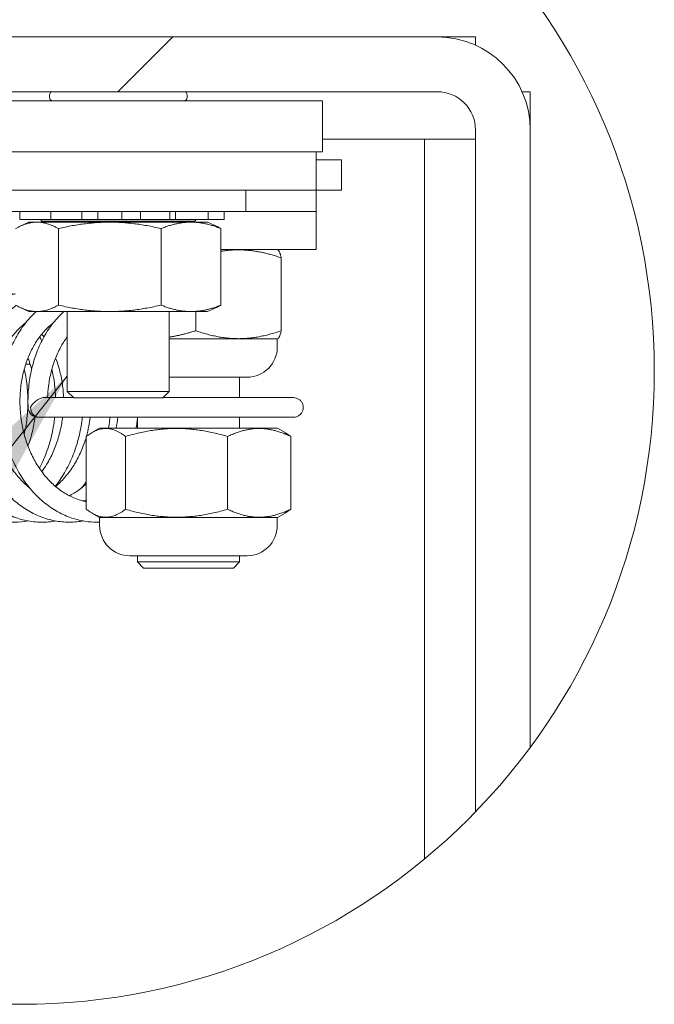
# Model space of a CAD drawing. Header units: inches. Extents: x 15 to 394, y 11 to 241.
# Tile 62 of 83: x 377 to 389, y 56 to 75. Entities that reach past the tile are written whole.
import ezdxf

# ---------------------------------------------------------------- set-up
doc = ezdxf.new("R2010")
doc.units = ezdxf.units.IN
doc.header["$LTSCALE"] = 24
doc.header["$MEASUREMENT"] = 0
doc.layers.get('0').update_dxf_attribs({"lineweight": 0})
for name, color, linetype, lineweight in [('Detail Boundary (ANSI)', 7, 'Continuous', 5), ('Hatch (ANSI)', 7, 'Continuous', 5), ('Symbol (ANSI)', 7, 'Continuous', 5), ('Visible (ANSI)', 7, 'Continuous', 5)]:
    doc.layers.add(name, color=color, linetype=linetype, lineweight=lineweight)
doc.styles.add('ROMANS', font='tahoma.ttf')
doc.dimstyles.new('Default (ANSI)$7', dxfattribs={"dimscale": 24, "dimtxt": 0.07, "dimasz": 0.098425, "dimexe": 0.125, "dimexo": 0.0625, "dimgap": 0.031496, "dimtad": 0, "dimtih": 1, "dimtoh": 1, "dimrnd": 1e-08, "dimzin": 0, "dimdsep": 46, "dimtxsty": 'ROMANS', "dimblk": 'Filled-1', "dimcen": 0.09, "dimdle": 0.393701, "dimclrd": 256, "dimclre": 256, "dimclrt": 256, "dimadec": 0, "dimazin": 0, "dimtfac": 0.928571, "dimtofl": 0, "dimtmove": 0, "dimatfit": 3, "dimfxl": 0, "dimtolj": 1, "dimtzin": 0, "dimlwd": -1, "dimlwe": -1, "dimarcsym": 0})

# ---------------------------------------------------------------- blocks, each defined once
blk = doc.blocks.new('2dTransSymbol1')
at = {"layer": 'Detail Boundary (ANSI)'}
blk.add_circle((15.71051, 2.83423), 0.51744, dxfattribs=at)
blk = doc.blocks.new('Filled-1')
at = {"color": 0}
for p, q in [((0, 0), (-1, 0.1786)), ((-1, 0.1786), (-1, -0.1786)), ((-1, 0), (0, 0)), ((-1, -0.1786), (0, 0))]:
    blk.add_line(p, q, dxfattribs=at)
at = {"color": 0, "flags": 128}
blk.add_lwpolyline([(-1, -0.1786), (0, 0)], dxfattribs=at)
at = {"color": 0}
blk.add_solid([(-1, -0.1786), (0, 0), (-1, 0.1786), (-1, -0.1786)], dxfattribs=at)

msp = doc.modelspace()

# ---------------------------------------------------------------- hatches: boundary and pattern name
at = {"layer": 'Hatch (ANSI)'}
h = msp.add_hatch(dxfattribs=at)
h.set_pattern_fill('ANSI31', color=256, scale=192, style=0)
edge = h.paths.add_edge_path()
edge.add_ellipse((377.0523, 68.0216), major_axis=(-11.1494, 5.4692), ratio=1, start_angle=354.34512, end_angle=360)
edge.add_line((365.903, 73.4908), (385.2176, 73.4908))
edge.add_ellipse((385.2176, 72.7408), major_axis=(0, 0.75), ratio=1, start_angle=270, end_angle=360, ccw=False)
edge.add_line((385.9676, 72.7408), (385.9676, 59.3764))
edge.add_ellipse((377.0523, 68.0216), major_axis=(9.9873, -7.3807), ratio=1, start_angle=352.34615, end_angle=360)
edge.add_line((387.0396, 60.6409), (387.0396, 72.7408))
edge.add_ellipse((385.2176, 72.7408), major_axis=(1.822, 0), ratio=1, start_angle=0, end_angle=90)
edge.add_line((385.2176, 74.5628), (366.4961, 74.5628))

# ---------------------------------------------------------------- linework, layer by layer
at = {"layer": 'Visible (ANSI)'}
for p, q in [((385.2176, 74.5628), (366.4961, 74.5628)), ((385.2176, 74.5628), (385.9676, 74.5628)), ((385.9676, 74.5628), (385.9676, 74.4013)), ((365.903, 73.4908), (385.2176, 73.4908)), ((377.6196, 73.3748), (377.6196, 73.4268)), ((380.3156, 73.3748), (380.3156, 73.4268)), ((386.8781, 73.4908), (387.0396, 73.4908)), ((387.0396, 73.4908), (387.0396, 72.7408)), ((382.9676, 73.3108), (368.9676, 73.3108)), ((382.9676, 73.3108), (382.9676, 72.3108)), ((385.9676, 72.7408), (385.9676, 59.3764)), ((387.0396, 60.6409), (387.0396, 72.7408)), ((382.9676, 72.5628), (384.7176, 72.5628)), ((384.7176, 72.5628), (384.9676, 72.5628)), ((384.9676, 58.4524), (384.9676, 72.5628)), ((385.9676, 72.5628), (384.9676, 72.5628)), ((368.9676, 72.3108), (382.9676, 72.3108)), ((382.8436, 72.3108), (369.7184, 72.3108)), ((382.8436, 72.3108), (382.8436, 71.5608)), ((382.8436, 72.1528), (383.3436, 72.1528)), ((383.3436, 72.1528), (383.3436, 71.5608)), ((369.7184, 71.5608), (382.8436, 71.5608)), ((381.4676, 71.5608), (381.4676, 71.1448)), ((382.8436, 71.5608), (383.3436, 71.5608)), ((382.8436, 71.5608), (382.8436, 71.1448)), ((381.4676, 71.1448), (376.4676, 71.1448)), ((377.0357, 71.1448), (377.0357, 70.9848)), ((377.6439, 71.1448), (377.6439, 70.9848)), ((378.2544, 71.1448), (378.2544, 70.9848)), ((378.564, 71.1448), (378.564, 70.9848)), ((379.0394, 71.1448), (379.0394, 70.9848)), ((379.4048, 70.9848), (379.4048, 71.1448)), ((379.9785, 71.1448), (379.9785, 70.9848)), ((380.091, 70.9848), (380.091, 71.1448)), ((380.7256, 71.1448), (380.7256, 70.9848)), ((381.0445, 71.1448), (381.0445, 70.9848)), ((381.4676, 71.1448), (382.8436, 71.1448)), ((382.8436, 71.1448), (382.8436, 70.3948)), ((377.0354, 70.9848), (377.0357, 70.9848)), ((377.0501, 70.9848), (377.0357, 70.9848)), ((377.2176, 70.9336), (377.0439, 70.8526)), ((377.0501, 70.9848), (377.0998, 70.9848)), ((377.3118, 70.9848), (377.0998, 70.9848)), ((380.7176, 70.9336), (377.2176, 70.9336)), ((377.3118, 70.9848), (377.6439, 70.9848)), ((377.4677, 70.9549), (377.44, 70.9848)), ((380.4676, 70.9549), (377.4677, 70.9549)), ((377.4677, 70.9336), (377.4677, 70.9549)), ((377.711, 70.9848), (377.6439, 70.9848)), ((377.711, 70.9848), (377.8087, 70.9848)), ((378.0319, 70.9848), (377.8087, 70.9848)), ((378.0319, 70.9848), (378.2544, 70.9848)), ((378.564, 70.9848), (378.2544, 70.9848)), ((378.7086, 70.9848), (378.564, 70.9848)), ((378.7086, 70.9848), (378.8281, 70.9848)), ((379.0027, 70.9848), (378.8281, 70.9848)), ((379.0027, 70.9848), (379.0394, 70.9848)), ((379.4048, 70.9848), (379.0394, 70.9848)), ((379.4048, 70.9848), (379.5637, 70.9848)), ((379.7757, 70.9848), (379.5637, 70.9848)), ((379.7757, 70.9848), (379.8849, 70.9848)), ((379.9785, 70.9848), (379.8849, 70.9848)), ((380.091, 70.9848), (379.9785, 70.9848)), ((380.091, 70.9848), (380.403, 70.9848)), ((380.6262, 70.9848), (380.403, 70.9848)), ((380.4676, 70.9549), (380.4953, 70.9848)), ((380.4676, 70.9336), (380.4676, 70.9549)), ((380.6262, 70.9848), (380.6959, 70.9848)), ((380.7256, 70.9848), (380.6959, 70.9848)), ((380.7176, 70.9336), (380.8913, 70.8526)), ((380.7256, 70.9848), (380.8577, 70.9848)), ((381.0323, 70.9848), (380.8577, 70.9848)), ((381.0323, 70.9848), (381.0438, 70.9848)), ((381.0445, 70.9848), (381.0438, 70.9848)), ((377.794, 70.8071), (377.794, 69.3081)), ((379.8059, 70.8071), (379.8059, 69.3081)), ((380.9796, 70.8071), (380.9796, 69.3081)), ((382.8436, 70.3948), (380.9796, 70.3948)), ((382.0848, 70.3948), (382.098, 70.3872)), ((382.1603, 70.2335), (382.1603, 68.8061)), ((377.2176, 69.1816), (377.0439, 69.2626)), ((380.7176, 69.1816), (377.2176, 69.1816)), ((377.9676, 67.6164), (377.9676, 69.1816)), ((379.9676, 67.6164), (379.9676, 69.1816)), ((380.4857, 69.1816), (380.4857, 68.806)), ((380.7176, 69.1816), (380.8913, 69.2626)), ((379.9676, 68.6448), (382.0847, 68.6448)), ((382.083, 68.4868), (382.083, 68.6448)), ((382.0847, 68.6448), (382.098, 68.6525)), ((377.2236, 68.1528), (377.1548, 68.1528)), ((377.2236, 68.1528), (377.2354, 68.1646)), ((381.491, 67.8948), (379.9676, 67.8948)), ((381.3436, 67.8948), (381.3436, 67.4944)), ((377.9676, 67.6164), (379.9676, 67.6164)), ((378.0932, 67.4908), (377.9676, 67.6164)), ((379.842, 67.4908), (379.9676, 67.6164)), ((377.509, 67.4944), (378.0896, 67.4944)), ((379.842, 67.4908), (378.0932, 67.4908)), ((379.8456, 67.4944), (382.401, 67.4944)), ((377.4002, 67.1112), (378.7781, 67.1112)), ((382.401, 67.1112), (378.7781, 67.1112)), ((379.3436, 67.1112), (379.3436, 66.8948)), ((381.3436, 67.1112), (381.3436, 66.8948)), ((378.6018, 66.8948), (378.4515, 66.808)), ((382.0842, 66.8948), (378.6018, 66.8948)), ((382.0842, 66.8948), (382.2345, 66.808)), ((378.3406, 66.7335), (378.3406, 65.3061)), ((379.1072, 66.7335), (379.1072, 65.3061)), ((381.1098, 66.7336), (381.1098, 65.306)), ((382.3454, 66.7335), (382.3454, 65.3061)), ((378.6019, 65.1448), (378.4515, 65.2316)), ((382.0841, 65.1448), (382.2345, 65.2316)), ((378.6019, 65.1448), (382.0841, 65.1448)), ((378.6024, 64.9868), (378.6024, 65.1448)), ((382.0824, 64.9868), (382.0824, 65.1448)), ((381.4904, 64.3948), (379.1944, 64.3948)), ((379.3436, 64.3948), (379.3436, 64.2728)), ((379.3436, 64.2728), (381.3436, 64.2728)), ((379.4636, 64.1528), (379.3436, 64.2728)), ((381.2236, 64.1528), (381.3436, 64.2728)), ((381.3436, 64.3948), (381.3436, 64.2728)), ((381.2236, 64.1528), (379.4636, 64.1528))]:
    msp.add_line(p, q, dxfattribs=at)
for centre, radius, start, end in [((385.2176, 72.7408), 1.822, 0, 90), ((377.6836, 73.4268), 0.064, 90, 180), ((377.6836, 73.3748), 0.064, 180, 270), ((380.2516, 73.4268), 0.064, 0, 90), ((380.2516, 73.3748), 0.064, 270, 0), ((385.2176, 72.7408), 0.75, 0, 90), ((381.491, 68.4868), 0.592, 270, 0), ((377.3922, 67.3028), 0.192, 182.39814, 273.68963), ((379.1944, 64.9868), 0.592, 180, 270), ((381.4904, 64.9868), 0.592, 270, 0)]:
    msp.add_arc(centre, radius, start, end, dxfattribs=at)
msp.add_ellipse((377.3922, 67.3028), major_axis=(0.019, -0.1911), ratio=0.7588299, start_param=4.637185, end_param=6.2079813, dxfattribs=at)
for points, weights in [([(376.9557, 70.8071), (377.3748, 71.0427), (377.794, 70.8071)], [1, 1.15470053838, 1]), ([(377.794, 70.8071), (378.7999, 71.0427), (379.8059, 70.8071)], [1, 1.15470053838, 1]), ([(379.8059, 70.8071), (380.3927, 71.0427), (380.9796, 70.8071)], [1, 1.15470053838, 1]), ([(380.9796, 70.8071), (380.9344, 70.8325), (380.8913, 70.8526)], [1, 1.01466635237, 1.02655182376]), ([(382.1603, 70.2335), (381.5355, 70.4512), (380.9796, 70.362)], [1.00016403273, 1.11129842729, 1.06289167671]), ([(382.098, 70.3872), (382.1269, 70.3705), (382.1603, 70.2335)], [1.07614056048, 1.06731758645, 1.00016401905]), ([(377.794, 69.3081), (377.3748, 69.0725), (376.9557, 69.3081)], [1, 1.15470053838, 1]), ([(379.8059, 69.3081), (378.7999, 69.0725), (377.794, 69.3081)], [1, 1.15470053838, 1]), ([(380.9796, 69.3081), (380.3927, 69.0725), (379.8059, 69.3081)], [1, 1.15470053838, 1]), ([(380.8913, 69.2626), (380.9344, 69.2827), (380.9796, 69.3081)], [1.02655182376, 1.01466635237, 1]), ([(379.9676, 68.6804), (380.2119, 68.7181), (380.4857, 68.806)], [1.06147642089, 1.04228545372, 1.000192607]), ([(380.4857, 68.806), (381.3229, 68.5144), (382.1603, 68.8061)], [1.000192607, 1.15494702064, 1.00014444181]), ([(382.1603, 68.8061), (382.1269, 68.6692), (382.098, 68.6525)], [1.00014442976, 1.06729668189, 1.07611948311]), ([(379.1072, 66.7335), (378.7239, 67.025), (378.3406, 66.7335)], [1.00016401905, 1.15478620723, 1.00016399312]), ([(381.1098, 66.7336), (380.1085, 67.0253), (379.1072, 66.7335)], [1.00021219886, 1.15496964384, 1.00016403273]), ([(382.3454, 66.7335), (381.7275, 67.0253), (381.1098, 66.7336)], [1.00016403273, 1.15496964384, 1.00021219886]), ([(382.2345, 66.808), (382.2881, 66.777), (382.3454, 66.7335)], [1.03560433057, 1.02057980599, 1.00016401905]), ([(378.3406, 65.3061), (378.7239, 65.0147), (379.1072, 65.3061)], [1.00014440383, 1.1547635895, 1.00014442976]), ([(379.1072, 65.3061), (380.1085, 65.0144), (381.1098, 65.306)], [1.00014444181, 1.15494702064, 1.000192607]), ([(381.1098, 65.306), (381.7275, 65.0144), (382.3454, 65.3061)], [1.000192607, 1.15494702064, 1.00014444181]), ([(382.3454, 65.3061), (382.2881, 65.2626), (382.2345, 65.2316)], [1.00014442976, 1.02055981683, 1.03558404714])]:
    msp.add_rational_spline(points, weights, degree=2, dxfattribs=at)
for points, knots in [([(377.1971, 65.0771), (377.1117, 65.0617), (377.0252, 65.0536), (376.8421, 65.0521), (376.7454, 65.0605), (376.5542, 65.0958), (376.4596, 65.1226), (376.2744, 65.194), (376.1839, 65.2388), (376.0086, 65.3455), (375.924, 65.4077), (375.763, 65.5479), (375.6867, 65.6261), (375.5444, 65.7966), (375.4785, 65.889), (375.359, 66.0853), (375.3054, 66.1893), (375.2118, 66.4061), (375.1719, 66.5189), (375.1065, 66.7502), (375.0811, 66.8688), (375.0454, 67.1085), (375.0351, 67.2298), (375.0296, 67.4718), (375.0345, 67.5927), (375.0592, 67.8309), (375.0791, 67.9483), (375.1333, 68.1768), (375.1676, 68.2878), (375.2499, 68.5005), (375.2978, 68.6022), (375.4061, 68.7934), (375.4663, 68.883), (375.5975, 69.0472), (375.6682, 69.1221), (375.818, 69.2546), (375.8969, 69.3125), (376.0602, 69.4096), (376.1445, 69.4493), (376.3157, 69.5094), (376.4025, 69.5303), (376.5767, 69.5533), (376.664, 69.5558), (376.8096, 69.5447), (376.8683, 69.5361), (376.9263, 69.5234)], [23.4181248, 23.4181248, 23.4181248, 23.4181248, 23.5553629, 23.5553629, 23.7087193, 23.7087193, 23.8627529, 23.8627529, 24.0186897, 24.0186897, 24.1771149, 24.1771149, 24.3379155, 24.3379155, 24.500531, 24.500531, 24.6643002, 24.6643002, 24.8286919, 24.8286919, 24.9933705, 24.9933705, 25.1581623, 25.1581623, 25.3229901, 25.3229901, 25.4878042, 25.4878042, 25.6525084, 25.6525084, 25.8168681, 25.8168681, 25.9803969, 25.9803969, 26.142268, 26.142268, 26.3013974, 26.3013974, 26.4568849, 26.4568849, 26.6087073, 26.6087073, 26.7580919, 26.7580919, 26.8595372, 26.8595372, 26.8595372, 26.8595372]), ([(377.7386, 65.0771), (377.7288, 65.0753), (377.719, 65.0737), (377.6131, 65.0567), (377.516, 65.0505), (377.3225, 65.0567), (377.2261, 65.0691), (377.0358, 65.112), (376.9419, 65.1426), (376.7585, 65.2216), (376.669, 65.2702), (376.4964, 65.3841), (376.4134, 65.4498), (376.2559, 65.5967), (376.1816, 65.6781), (376.0438, 65.8545), (375.9804, 65.9495), (375.8661, 66.1507), (375.8153, 66.2568), (375.7275, 66.4771), (375.6906, 66.5914), (375.6314, 66.825), (375.6092, 66.9444), (375.5798, 67.1851), (375.5727, 67.3065), (375.5737, 67.5483), (375.5817, 67.6687), (375.6128, 67.9053), (375.6357, 68.0216), (375.696, 68.2472), (375.7333, 68.3565), (375.8213, 68.5652), (375.8719, 68.6645), (375.9853, 68.8505), (376.0479, 68.9372), (376.1834, 69.0951), (376.2561, 69.1665), (376.4092, 69.2918), (376.4895, 69.3459), (376.6549, 69.4354), (376.7399, 69.471), (376.8694, 69.5103), (376.9124, 69.521), (376.9557, 69.5294)], [17.1349353, 17.1349353, 17.1349353, 17.1349353, 17.1506928, 17.1506928, 17.3045683, 17.3045683, 17.4579449, 17.4579449, 17.6122958, 17.6122958, 17.7687342, 17.7687342, 17.9276906, 17.9276906, 18.0889292, 18.0889292, 18.2518412, 18.2518412, 18.4157796, 18.4157796, 18.5802535, 18.5802535, 18.7449661, 18.7449661, 18.9097699, 18.9097699, 19.0745994, 19.0745994, 19.2394014, 19.2394014, 19.4040591, 19.4040591, 19.5682945, 19.5682945, 19.731554, 19.731554, 19.8929399, 19.8929399, 20.0513565, 20.0513565, 20.2060313, 20.2060313, 20.2814427, 20.2814427, 20.2814427, 20.2814427]), ([(378.2802, 65.0771), (378.2501, 65.0717), (378.2198, 65.0671), (378.0932, 65.052), (377.9961, 65.0498), (377.803, 65.0638), (377.707, 65.08), (377.5178, 65.1306), (377.4247, 65.1651), (377.2432, 65.2516), (377.1549, 65.3038), (376.9851, 65.425), (376.9038, 65.4941), (376.7501, 65.6476), (376.678, 65.7321), (376.5448, 65.9141), (376.4839, 66.0117), (376.375, 66.2173), (376.327, 66.3254), (376.2452, 66.5491), (376.2113, 66.6647), (376.1583, 66.9003), (376.1393, 67.0204), (376.1163, 67.2618), (376.1124, 67.3833), (376.1197, 67.6245), (376.1309, 67.7442), (376.1682, 67.9791), (376.1943, 68.0941), (376.2606, 68.3166), (376.3008, 68.4241), (376.3943, 68.6284), (376.4476, 68.7253), (376.566, 68.9058), (376.6309, 68.9894), (376.7705, 69.1408), (376.845, 69.2088), (376.9387, 69.2794), (376.9536, 69.2903), (376.9687, 69.3009)], [10.8517558, 10.8517558, 10.8517558, 10.8517558, 10.9001035, 10.9001035, 11.0537508, 11.0537508, 11.2072153, 11.2072153, 11.3619343, 11.3619343, 11.5188935, 11.5188935, 11.6783692, 11.6783692, 11.8400175, 11.8400175, 12.0031965, 12.0031965, 12.1672821, 12.1672821, 12.3318251, 12.3318251, 12.4965655, 12.4965655, 12.6613787, 12.6613787, 12.8262077, 12.8262077, 12.9909927, 12.9909927, 13.1555919, 13.1555919, 13.3196788, 13.3196788, 13.4826286, 13.4826286, 13.6434784, 13.6434784, 13.6736056, 13.6736056, 13.6736056, 13.6736056]), ([(378.6024, 65.0537), (378.5282, 65.0512), (378.4539, 65.0541), (378.2837, 65.0733), (378.1882, 65.0935), (378.0004, 65.1517), (377.9081, 65.19), (377.7287, 65.2839), (377.6417, 65.3398), (377.4749, 65.468), (377.3953, 65.5406), (377.2456, 65.7004), (377.1757, 65.7878), (377.0474, 65.9753), (376.9891, 66.0753), (376.8857, 66.2853), (376.8406, 66.3952), (376.7647, 66.6219), (376.7339, 66.7387), (376.6872, 66.9761), (376.6713, 67.0967), (376.6548, 67.3386), (376.6541, 67.4599), (376.6678, 67.7003), (376.6822, 67.8193), (376.7257, 68.052), (376.7548, 68.1657), (376.827, 68.3849), (376.8701, 68.4903), (376.9691, 68.6901), (377.025, 68.7844), (377.1482, 68.9592), (377.2153, 69.0397), (377.3113, 69.1364), (377.3355, 69.1594), (377.3602, 69.1816)], [4.6851449, 4.6851449, 4.6851449, 4.6851449, 4.8029251, 4.8029251, 4.9565433, 4.9565433, 5.1116753, 5.1116753, 5.2691672, 5.2691672, 5.4291458, 5.4291458, 5.5911739, 5.5911739, 5.7545916, 5.7545916, 5.9188042, 5.9188042, 6.083405, 6.083405, 6.2481678, 6.2481678, 6.4129882, 6.4129882, 6.5778143, 6.5778143, 6.7425764, 6.7425764, 6.9071031, 6.9071031, 7.0710137, 7.0710137, 7.2336102, 7.2336102, 7.2868532, 7.2868532, 7.2868532, 7.2868532]), ([(377.2003, 67.2948), (377.1953, 67.4157), (377.1978, 67.5366), (377.2178, 67.7757), (377.2354, 67.8938), (377.2851, 68.1242), (377.3172, 68.2364), (377.3952, 68.4519), (377.4411, 68.5553), (377.5455, 68.7502), (377.6039, 68.8418), (377.7317, 69.0106), (377.801, 69.0879), (377.884, 69.1655), (377.8928, 69.1736), (377.9017, 69.1816)], [0, 0, 0, 0, 0.164598, 0.164598, 0.3294184, 0.3294184, 0.4941504, 0.4941504, 0.6585879, 0.6585879, 0.8222913, 0.8222913, 0.9844882, 0.9844882, 1.0036674, 1.0036674, 1.0036674, 1.0036674]), ([(377.2276, 65.7265), (377.2047, 65.7449), (377.1821, 65.7641), (377.0961, 65.8415), (377.0353, 65.9056), (376.9222, 66.0449), (376.8698, 66.1199), (376.7745, 66.2792), (376.7315, 66.3634), (376.6558, 66.5391), (376.6231, 66.6306), (376.5688, 66.8185), (376.5471, 66.9149), (376.5154, 67.1104), (376.5053, 67.2094), (376.4968, 67.4073), (376.4984, 67.5063), (376.5132, 67.7016), (376.5263, 67.7979), (376.5636, 67.9853), (376.5877, 68.0764), (376.6461, 68.2512), (376.6804, 68.3349), (376.7579, 68.4926), (376.8012, 68.5667), (376.8953, 68.7038), (376.9463, 68.7667), (377.0486, 68.8739), (377.0994, 68.9194), (377.1518, 68.9592)], [11.5714368, 11.5714368, 11.5714368, 11.5714368, 11.6268215, 11.6268215, 11.7858106, 11.7858106, 11.9428877, 11.9428877, 12.098922, 12.098922, 12.2544618, 12.2544618, 12.4098047, 12.4098047, 12.5650836, 12.5650836, 12.7203389, 12.7203389, 12.8755763, 12.8755763, 13.0308227, 13.0308227, 13.1861948, 13.1861948, 13.3419975, 13.3419975, 13.4988715, 13.4988715, 13.6404038, 13.6404038, 13.6404038, 13.6404038]), ([(378.3406, 65.4564), (378.3324, 65.458), (378.3242, 65.4596), (378.2372, 65.4778), (378.1591, 65.5028), (378.0078, 65.5684), (377.9345, 65.6087), (377.7946, 65.7036), (377.7278, 65.7577), (377.6018, 65.8785), (377.5426, 65.9448), (377.4328, 66.0882), (377.3822, 66.1652), (377.2906, 66.328), (377.2495, 66.4138), (377.1778, 66.5922), (377.1472, 66.6848), (377.0972, 66.8746), (377.0778, 66.9717), (377.0505, 67.1681), (377.0427, 67.2673), (377.0388, 67.4651), (377.0427, 67.5638), (377.0619, 67.7579), (377.0772, 67.8534), (377.1188, 68.0387), (377.145, 68.1286), (377.2073, 68.3004), (377.2434, 68.3823), (377.3243, 68.5363), (377.3692, 68.6083), (377.4663, 68.741), (377.5186, 68.8016), (377.6123, 68.8934), (377.6524, 68.928), (377.6934, 68.9592)], [4.8617069, 4.8617069, 4.8617069, 4.8617069, 4.8792988, 4.8792988, 5.0482736, 5.0482736, 5.2134603, 5.2134603, 5.3748072, 5.3748072, 5.5333404, 5.5333404, 5.6901568, 5.6901568, 5.8460608, 5.8460608, 6.0015452, 6.0015452, 6.156869, 6.156869, 6.3121421, 6.3121421, 6.4673935, 6.4673935, 6.6226289, 6.6226289, 6.7778864, 6.7778864, 6.9333104, 6.9333104, 7.089258, 7.089258, 7.2464565, 7.2464565, 7.357211, 7.357211, 7.357211, 7.357211]), ([(377.583, 67.4944), (377.5854, 67.5694), (377.5911, 67.6439), (377.6119, 67.8138), (377.6294, 67.9084), (377.6752, 68.0914), (377.7034, 68.1799), (377.7695, 68.3485), (377.8074, 68.4287), (377.8859, 68.5685), (377.9255, 68.6294), (377.9676, 68.686)], [0.09616592, 0.09616592, 0.09616592, 0.09616592, 0.2144475, 0.2144475, 0.36968203, 0.36968203, 0.52495584, 0.52495584, 0.68044475, 0.68044475, 0.81521893, 0.81521893, 0.81521893, 0.81521893]), ([(377.1971, 68.2698), (377.2068, 68.2451), (377.2162, 68.2201), (377.2414, 68.1481), (377.2564, 68.1004), (377.2698, 68.0517)], [34.02910098, 34.02910098, 34.02910098, 34.02910098, 34.0746339, 34.0746339, 34.15836244, 34.15836244, 34.15836244, 34.15836244]), ([(377.7386, 68.2698), (377.7548, 68.2287), (377.7699, 68.1867), (377.8123, 68.0557), (377.8356, 67.964), (377.8712, 67.7758), (377.8835, 67.6791), (377.8919, 67.5524), (377.8933, 67.5235), (377.8942, 67.4944)], [27.74591491, 27.74591491, 27.74591491, 27.74591491, 27.82174317, 27.82174317, 27.97709802, 27.97709802, 28.13234131, 28.13234131, 28.17816801, 28.17816801, 28.17816801, 28.17816801]), ([(377.1244, 68.0517), (377.1291, 68.0314), (377.1336, 68.0109), (377.1619, 67.875), (377.1787, 67.7567), (377.1971, 67.5172), (377.1988, 67.396), (377.187, 67.1539), (377.1735, 67.0329), (377.1442, 66.8664), (377.1347, 66.8194), (377.1241, 66.7728)], [40.49089014, 40.49089014, 40.49089014, 40.49089014, 40.52013907, 40.52013907, 40.6848795, 40.6848795, 40.84970167, 40.84970167, 41.01452594, 41.01452594, 41.07974345, 41.07974345, 41.07974345, 41.07974345]), ([(377.6659, 68.0517), (377.6762, 68.0072), (377.6855, 67.9623), (377.7146, 67.8004), (377.7282, 67.6812), (377.7354, 67.5388), (377.7362, 67.5166), (377.7368, 67.4944)], [34.20770426, 34.20770426, 34.20770426, 34.20770426, 34.27171573, 34.27171573, 34.43648434, 34.43648434, 34.4668215, 34.4668215, 34.4668215, 34.4668215]), ([(377.2462, 67.3028), (377.2464, 67.3032), (377.2466, 67.3036), (377.2626, 67.3307), (377.2828, 67.3576), (377.3279, 67.4056), (377.3525, 67.4272), (377.3993, 67.4591), (377.4206, 67.471), (377.4595, 67.4867), (377.4768, 67.4915), (377.4986, 67.4941), (377.5039, 67.4944), (377.509, 67.4944)], [-0.27134574, -0.27134574, -0.27134574, -0.27134574, -0.27073496, -0.27073496, -0.22797783, -0.22797783, -0.18932076, -0.18932076, -0.16036609, -0.16036609, -0.13689281, -0.13689281, -0.1290655, -0.1290655, -0.1290655, -0.1290655]), ([(382.401, 67.4944), (382.4211, 67.4944), (382.4412, 67.4912), (382.4795, 67.4788), (382.4976, 67.4696), (382.5301, 67.446), (382.5445, 67.4317), (382.5682, 67.3992), (382.5774, 67.3811), (382.5898, 67.3429), (382.593, 67.3229), (382.593, 67.3028)], [1.5707963, 1.5707963, 1.5707963, 1.5707963, 1.8849556, 1.8849556, 2.1991149, 2.1991149, 2.5132741, 2.5132741, 2.8274334, 2.8274334, 3.1415927, 3.1415927, 3.1415927, 3.1415927]), ([(382.593, 67.3028), (382.593, 67.2827), (382.5898, 67.2627), (382.5774, 67.2245), (382.5682, 67.2064), (382.5445, 67.1739), (382.5301, 67.1596), (382.4976, 67.136), (382.4795, 67.1268), (382.4412, 67.1144), (382.4211, 67.1112), (382.401, 67.1112)], [-3.1415927, -3.1415927, -3.1415927, -3.1415927, -2.8274334, -2.8274334, -2.5132741, -2.5132741, -2.1991149, -2.1991149, -1.8849556, -1.8849556, -1.5707963, -1.5707963, -1.5707963, -1.5707963]), ([(377.3363, 67.1191), (377.3335, 67.0951), (377.3303, 67.0712), (377.3122, 66.9493), (377.2919, 66.8525), (377.2463, 66.6856), (377.2232, 66.6146), (377.1971, 66.5455)], [34.65794783, 34.65794783, 34.65794783, 34.65794783, 34.69577775, 34.69577775, 34.851053, 34.851053, 34.9701179, 34.9701179, 34.9701179, 34.9701179]), ([(377.7218, 67.1112), (377.7122, 67.0195), (377.6981, 66.9283), (377.6556, 66.7197), (377.624, 66.6031), (377.5464, 66.3768), (377.5004, 66.267), (377.4389, 66.1446), (377.4299, 66.1272), (377.4207, 66.1099)], [34.64092031, 34.64092031, 34.64092031, 34.64092031, 34.76613015, 34.76613015, 34.93088773, 34.93088773, 35.09547456, 35.09547456, 35.12300006, 35.12300006, 35.12300006, 35.12300006]), ([(377.8769, 67.1112), (377.872, 67.0707), (377.866, 67.0303), (377.8424, 66.8927), (377.8199, 66.7966), (377.7639, 66.6096), (377.7304, 66.5187), (377.6534, 66.3445), (377.6098, 66.2612), (377.5321, 66.1342), (377.5007, 66.0876), (377.4678, 66.043)], [28.37891719, 28.37891719, 28.37891719, 28.37891719, 28.4428365, 28.4428365, 28.59811817, 28.59811817, 28.75346981, 28.75346981, 28.90903378, 28.90903378, 29.00525197, 29.00525197, 29.00525197, 29.00525197]), ([(378.2634, 67.1112), (378.251, 66.9941), (378.2315, 66.8777), (378.1777, 66.6458), (378.143, 66.5304), (378.0594, 66.3071), (378.0105, 66.1992), (377.8996, 65.9939), (377.8376, 65.8964), (377.7574, 65.789), (377.7451, 65.7728), (377.7325, 65.7569)], [28.35773494, 28.35773494, 28.35773494, 28.35773494, 28.51773184, 28.51773184, 28.68246569, 28.68246569, 28.84699185, 28.84699185, 29.01103906, 29.01103906, 29.04046022, 29.04046022, 29.04046022, 29.04046022]), ([(378.4184, 67.1112), (378.4112, 67.0515), (378.4018, 66.9921), (378.3771, 66.8664), (378.3613, 66.8002), (378.3428, 66.7352)], [22.09573192, 22.09573192, 22.09573192, 22.09573192, 22.18989609, 22.18989609, 22.29723624, 22.29723624, 22.29723624, 22.29723624]), ([(378.8049, 67.1112), (378.8026, 67.0893), (378.8, 67.0673), (378.7907, 66.995), (378.7829, 66.9448), (378.7738, 66.8948)], [22.074549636, 22.074549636, 22.074549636, 22.074549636, 22.104529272, 22.104529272, 22.173625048, 22.173625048, 22.173625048, 22.173625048]), ([(379.3436, 67.0855), (379.3392, 67.0467), (379.3339, 67.008), (379.3241, 66.9445), (379.3198, 66.9196), (379.3153, 66.8948)], [15.803057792, 15.803057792, 15.803057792, 15.803057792, 15.856136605, 15.856136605, 15.89043964, 15.89043964, 15.89043964, 15.89043964]), ([(378.3406, 66.7275), (378.333, 66.7011), (378.325, 66.6748), (378.2864, 66.5563), (378.2509, 66.4668), (378.1699, 66.2956), (378.1245, 66.214), (378.0248, 66.0605), (377.9706, 65.9888), (377.8577, 65.8603), (377.7994, 65.803), (377.7386, 65.7517)], [22.30143838, 22.30143838, 22.30143838, 22.30143838, 22.34518571, 22.34518571, 22.50056338, 22.50056338, 22.65619824, 22.65619824, 22.81244353, 22.81244353, 22.96131863, 22.96131863, 22.96131863, 22.96131863]), ([(378.3406, 65.8457), (378.317, 65.8125), (378.2926, 65.7801), (378.2615, 65.7412), (378.2556, 65.7339), (378.2496, 65.7265)], [22.703869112, 22.703869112, 22.703869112, 22.703869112, 22.762382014, 22.762382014, 22.776118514, 22.776118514, 22.776118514, 22.776118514]), ([(378.3406, 65.8055), (378.3051, 65.7722), (378.2686, 65.7411), (378.1645, 65.6602), (378.095, 65.6154), (378.019, 65.5754), (378.0142, 65.5729), (378.0094, 65.5705)], [16.62807211, 16.62807211, 16.62807211, 16.62807211, 16.71762234, 16.71762234, 16.8777911, 16.8777911, 16.88859355, 16.88859355, 16.88859355, 16.88859355]), ([(378.3406, 65.4858), (378.3263, 65.4815), (378.3119, 65.4775), (378.2918, 65.4723), (378.286, 65.4708), (378.2802, 65.4694)], [10.759543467, 10.759543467, 10.759543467, 10.759543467, 10.790539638, 10.790539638, 10.803020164, 10.803020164, 10.803020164, 10.803020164])]:
    msp.add_open_spline(points, degree=3, knots=knots, dxfattribs=at)
for points in [[(377.4678, 68.7394), (377.4824, 68.7216), (377.4967, 68.7033), (377.5107, 68.6845)], [(377.425, 68.6845), (377.4398, 68.658), (377.4541, 68.631), (377.4678, 68.6037)], [(377.9666, 68.6845), (377.9669, 68.6839), (377.9673, 68.6832), (377.9676, 68.6826)], [(378.96, 67.1112), (378.9511, 67.0384), (378.9391, 66.9661), (378.9239, 66.8948)], [(377.1971, 65.7647), (377.195, 65.7621), (377.193, 65.7595), (377.1909, 65.7569)], [(377.2032, 65.7569), (377.2012, 65.7551), (377.1991, 65.7534), (377.1971, 65.7517)]]:
    msp.add_open_spline(points, degree=3, dxfattribs=at)

# ---------------------------------------------------------------- block references
at = {"xscale": 24, "yscale": 24, "zscale": 24}
msp.add_blockref('2dTransSymbol1', (0, 0), dxfattribs=at)

# ---------------------------------------------------------------- leaders
at = {"layer": 'Symbol (ANSI)'}
msp.add_leader([(377.9676, 67.9154), (368.5677, 56.1301), (366.2055, 56.1301)], dimstyle='Default (ANSI)$7', override={"dimtad": 0}, dxfattribs=at)

doc.saveas('drawing.dxf')
